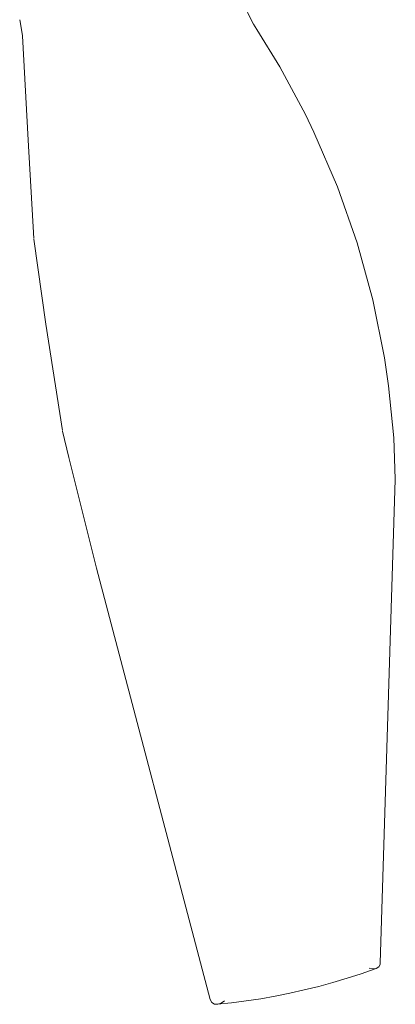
# Model space of a CAD drawing. Header units: millimetres. Extents: x 5806 to 11192, y -3252 to 7544.
# Tile 2 of 11: x 8189 to 8313, y -3252 to -2927. Entities that reach past the tile are written whole.
import ezdxf

# ---------------------------------------------------------------- set-up
doc = ezdxf.new("R2010")
doc.units = ezdxf.units.MM
doc.layers.add('E-LITE-EQPM', color=7, linetype='Continuous', lineweight=20)

# ---------------------------------------------------------------- blocks, each defined once
blk = doc.blocks.new('33451 - 32100 JUST FAN Matt black ceiling fan with DC motor-500755-00 Isometrico PDF')
at = {"layer": 'E-LITE-EQPM', "color": 251, "lineweight": 9, "true_color": 0x636466}
for p, q in [((2371.55, -2966.85), (2369.7, -2932.45)), ((2371.55, -2966.84), (2373.42, -2999.21)), ((2377.47, -3027.48), (2373.44, -2999.43)), ((2377.47, -3027.48), (2382.88, -3062.51)), ((2384.98, -3071.49), (2382.92, -3062.75)), ((2384.98, -3071.49), (2394.13, -3107.96)), ((2487.72, -3238.17), (2492.66, -3078.74)), ((2431.63, -3250.17), (2394.14, -3108))]:
    blk.add_line(p, q, dxfattribs=at)
for points in [[(2441.53, -2918.11, 0), (2442.35, -2920.8, 0), (2443.36, -2923.44, 0), (2444.56, -2926.04, 0), (2445.94, -2928.58, 0), (2447.05, -2930.36, 0)], [(2368.81, -2927.09, 0), (2369.34, -2929.71, 0), (2369.69, -2932.37, 0), (2369.71, -2932.61, 0)], [(2463.02, -2958.31, 0), (2454.63, -2942.68, 0), (2447.05, -2930.36, 0)], [(2485.2, -3019.47, 0), (2480.04, -3000.68, 0), (2473.58, -2982.24, 0), (2465.85, -2964.17, 0), (2463.02, -2958.31, 0)], [(2485.2, -3019.47, 0), (2489.06, -3038.57, 0), (2490.45, -3047.8, 0)], [(2490.45, -3047.8, 0), (2492.14, -3064.93, 0), (2492.66, -3078.56, 0)], [(2433.88, -3251.77, 0), (2438.67, -3251.27, 0), (2443.47, -3250.66, 0), (2448.28, -3249.93, 0), (2453.09, -3249.09, 0), (2457.88, -3248.13, 0), (2462.65, -3247.05, 0), (2467.4, -3245.87, 0), (2472.11, -3244.58, 0), (2476.79, -3243.18, 0), (2481.41, -3241.68, 0), (2485.99, -3240.07, 0), (2486.52, -3239.87, 0)], [(2484.09, -3239.83, 0), (2485.3, -3240.04, 0), (2486.37, -3239.92, 0), (2487.2, -3239.46, 0), (2487.67, -3238.63, 0), (2487.7, -3237.86, 0)], [(2436.34, -3250.65, 0), (2435.23, -3251.36, 0), (2434.1, -3251.74, 0), (2433.04, -3251.71, 0), (2432.15, -3251.18, 0), (2431.62, -3250.13, 0)]]:
    blk.add_polyline3d(points, dxfattribs=at)

msp = doc.modelspace()

# ---------------------------------------------------------------- block references
at = {"layer": 'E-LITE-EQPM', "color": 251, "lineweight": 9, "true_color": 0x5b5b5b}
msp.add_blockref('33451 - 32100 JUST FAN Matt black ceiling fan with DC motor-500755-00 Isometrico PDF', (5820.52, 0), dxfattribs=at)

doc.saveas('drawing.dxf')
